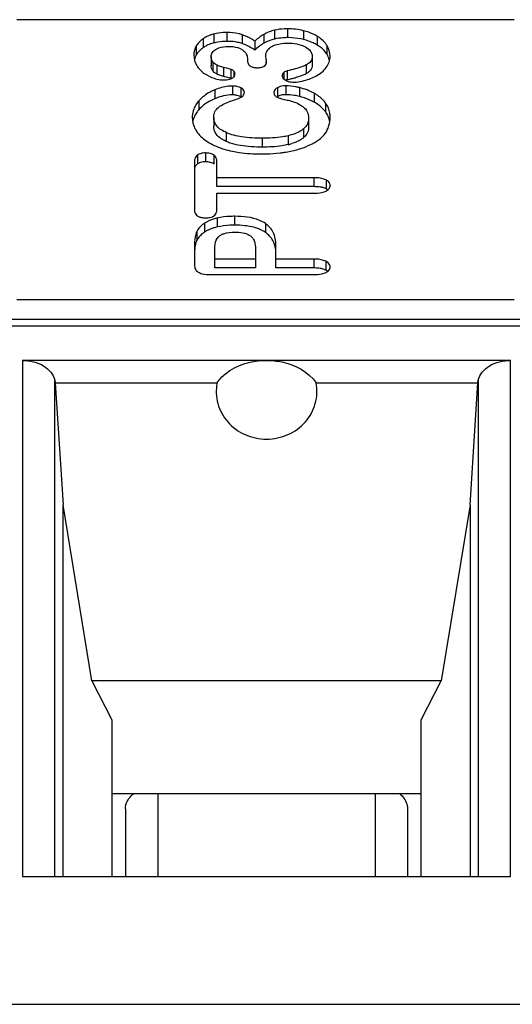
# Model space of a CAD drawing. Header units: millimetres. Extents: x 0 to 1980, y 0 to 1400.
# Tile 22 of 28: x 1196 to 1200.54, y 884.92 to 894.01. Entities that reach past the tile are written whole.
import ezdxf

# ---------------------------------------------------------------- set-up
doc = ezdxf.new("R2010")
doc.units = ezdxf.units.MM
doc.header["$LTSCALE"] = 108.9
doc.layers.get('0').update_dxf_attribs({"linetype": 'CONTINUOUS'})
doc.layers.add('00_COMPONENTS', color=7, linetype='CONTINUOUS')

msp = doc.modelspace()

# ---------------------------------------------------------------- linework, layer by layer
at = {"color": 7, "linetype": 'Continuous'}
msp.add_line((586.4767, 884.924), (1356.4767, 884.924), dxfattribs=at)
at = {"layer": '00_COMPONENTS', "color": 7, "linetype": 'Continuous'}
for p, q in [((1200.5567, 894.0082), (1195.9767, 894.0082)), ((1198.1702, 893.8095), (1198.1702, 893.7276)), ((1197.7669, 893.6676), (1197.7669, 893.5857)), ((1198.0998, 893.6537), (1198.0998, 893.634)), ((1198.2699, 893.6205), (1198.2699, 893.5944)), ((1198.2737, 893.6465), (1198.2707, 893.6666)), ((1198.6975, 893.6715), (1198.6975, 893.5896)), ((1197.9486, 893.55), (1197.937, 893.553)), ((1197.9486, 893.4681), (1197.9376, 893.471)), ((1197.7896, 893.1068), (1197.7896, 893.0249)), ((1198.6648, 893.102), (1198.6648, 893.02)), ((1197.6127, 892.7055), (1197.6127, 892.2516)), ((1197.8181, 892.4678), (1197.8181, 892.7055)), ((1198.7109, 892.5497), (1197.8181, 892.5497)), ((1198.7109, 892.4678), (1197.8181, 892.4678)), ((1198.841, 892.4378), (1198.8345, 892.4425)), ((1197.8181, 892.4074), (1198.7109, 892.4074)), ((1197.8181, 892.2516), (1197.8181, 892.4074)), ((1197.6127, 891.9302), (1197.6127, 891.747)), ((1197.7996, 891.7175), (1197.7996, 891.8956)), ((1198.1752, 891.8956), (1198.1752, 891.7175)), ((1198.363, 891.7175), (1198.363, 891.9302)), ((1198.1752, 891.7994), (1197.7996, 891.7994)), ((1198.7109, 891.7994), (1198.363, 891.7994)), ((1198.1752, 891.7175), (1197.7996, 891.7175)), ((1198.7109, 891.7175), (1198.363, 891.7175)), ((1197.7652, 891.6566), (1198.7126, 891.6566)), ((1195.9767, 891.4271), (1200.5567, 891.4271)), ((1210.4867, 891.2415), (1160.6667, 891.2415)), ((1200.5249, 890.8647), (1196.0285, 890.8647)), ((1196.3256, 890.6821), (1196.3306, 890.6566)), ((1196.3306, 890.6566), (1197.821, 890.6566)), ((1196.3306, 890.6566), (1196.4017, 889.5321)), ((1198.7324, 890.6566), (1200.2228, 890.6566)), ((1200.1517, 889.5321), (1200.2228, 890.6566)), ((1200.2228, 890.6566), (1200.2278, 890.6821)), ((1196.4017, 886.1035), (1196.4017, 889.5321)), ((1196.6666, 887.909), (1196.4017, 889.5321)), ((1200.1517, 889.5321), (1199.8868, 887.909)), ((1200.1517, 889.5321), (1200.1517, 886.1035)), ((1199.8868, 887.909), (1196.6666, 887.909)), ((1196.6666, 887.909), (1196.8517, 887.5484)), ((1199.7017, 887.5484), (1199.8868, 887.909)), ((1196.8517, 887.5484), (1196.8517, 886.1035)), ((1199.7017, 886.1035), (1199.7017, 887.5484)), ((1196.8517, 886.8695), (1199.7017, 886.8695)), ((1196.9767, 886.7281), (1196.9767, 886.1035)), ((1199.5767, 886.7281), (1199.5767, 886.1035)), ((1196.0285, 886.1035), (1200.5249, 886.1035))]:
    msp.add_line(p, q, dxfattribs=at)
at = {"layer": '00_COMPONENTS', "color": 9, "linetype": 'Continuous'}
for p, q in [((1197.9094, 893.8903), (1197.9094, 893.8084)), ((1198.3513, 893.9114), (1198.3513, 893.8295)), ((1198.4695, 893.9244), (1198.4695, 893.8425)), ((1198.6171, 893.9067), (1198.6171, 893.8248)), ((1197.6936, 893.8328), (1197.6936, 893.7509)), ((1197.7904, 893.8759), (1197.7904, 893.7939)), ((1198.0536, 893.8691), (1198.0536, 893.7872)), ((1198.2507, 893.8725), (1198.2507, 893.7906)), ((1198.7442, 893.8551), (1198.7442, 893.7732)), ((1197.6296, 893.7662), (1197.6296, 893.6843)), ((1198.8313, 893.7738), (1198.8313, 893.6919)), ((1197.7815, 893.6192), (1197.7815, 893.5373)), ((1197.8189, 893.5892), (1197.8189, 893.5073)), ((1197.8793, 893.5682), (1197.8793, 893.4863)), ((1197.9486, 893.55), (1197.9486, 893.4681)), ((1197.9764, 893.533), (1197.9764, 893.4813)), ((1198.4679, 893.5371), (1198.4679, 893.4552)), ((1198.6413, 893.5907), (1198.6413, 893.5088)), ((1198.4353, 893.5209), (1198.4353, 893.4619)), ((1197.799, 893.3605), (1197.799, 893.2786)), ((1197.9639, 893.3962), (1197.9639, 893.3143)), ((1198.0394, 893.3789), (1198.0394, 893.297)), ((1198.3768, 893.3797), (1198.3768, 893.2977)), ((1198.4535, 893.3982), (1198.4535, 893.3163)), ((1198.581, 893.3813), (1198.581, 893.2994)), ((1197.6517, 893.2581), (1197.6517, 893.1762)), ((1198.7149, 893.3293), (1198.7149, 893.2474)), ((1198.8214, 893.2385), (1198.8214, 893.1566)), ((1198.6183, 893.0027), (1198.6183, 892.9208)), ((1197.9062, 892.9665), (1197.9062, 892.8846)), ((1198.2372, 892.9144), (1198.2372, 892.8325)), ((1198.4762, 892.9375), (1198.4762, 892.8556)), ((1197.6414, 892.7602), (1197.6414, 892.6783)), ((1197.7158, 892.7786), (1197.7158, 892.6967)), ((1197.7902, 892.7602), (1197.7902, 892.6783)), ((1198.7109, 892.5497), (1198.7109, 892.4678)), ((1198.8254, 892.5298), (1198.8254, 892.4479)), ((1197.8232, 892.1776), (1197.8232, 892.0957)), ((1197.9815, 892.1942), (1197.9815, 892.1123)), ((1197.7043, 892.1296), (1197.7043, 892.0477)), ((1198.2666, 892.1278), (1198.2666, 892.0459)), ((1197.6346, 892.0552), (1197.6346, 891.9733)), ((1198.7109, 891.7994), (1198.7109, 891.7175)), ((1198.8241, 891.7792), (1198.8241, 891.6973)), ((1160.6667, 891.1829), (1210.4867, 891.1829)), ((1196.0285, 890.8647), (1196.0285, 886.1035)), ((1200.5249, 886.1035), (1200.5249, 890.8647)), ((1196.3256, 886.1035), (1196.3256, 890.6821)), ((1200.2278, 890.6821), (1200.2278, 886.1035)), ((1197.2767, 886.1035), (1197.2767, 886.8695)), ((1199.2767, 886.8695), (1199.2767, 886.1035))]:
    msp.add_line(p, q, dxfattribs=at)
at = {"layer": '00_COMPONENTS', "color": 7, "linetype": 'Continuous'}
for centre, radius, start, end in [((1198.4693, 893.2986), 0.6258, 76.33832, 89.98256), ((1197.8935, 893.398), 0.4092, 101.97792, 104.59875), ((1197.9094, 893.2719), 0.5365, 89.99169, 92.28897), ((1197.9096, 893.1784), 0.63, 88.5283, 90.00998), ((1198.4194, 893.4963), 0.3392, 116.75668, 119.8303), ((1198.4241, 893.4869), 0.3498, 113.79718, 116.75458), ((1198.456, 893.3829), 0.4587, 100.86307, 103.19737), ((1198.4694, 893.2518), 0.5907, 89.98959, 92.06637), ((1198.4695, 893.2156), 0.6269, 88.99374, 90.00015), ((1198.4694, 893.2178), 0.6247, 78.67805, 88.98781), ((1198.4696, 893.2195), 0.623, 76.30701, 78.66256), ((1198.4937, 893.3179), 0.5217, 73.68137, 76.32232), ((1197.8577, 893.5081), 0.2931, 117.0428, 124.0559), ((1197.8799, 893.4504), 0.355, 104.59597, 107.46952), ((1197.9477, 893.481), 0.324, 70.91847, 74.55878), ((1197.9046, 893.3573), 0.455, 67.94784, 70.88453), ((1198.5376, 893.4363), 0.3952, 61.6892, 64.93771), ((1198.5496, 893.4585), 0.37, 58.25306, 61.68875), ((1198.5521, 893.4626), 0.3652, 55.57374, 58.25563), ((1198.6451, 893.5694), 0.2229, 33.3359, 38.20866), ((1197.8604, 893.68), 0.0996, 217.63495, 222.11327), ((1197.7681, 893.5677), 0.5117, 8.34337, 8.8549), ((1198.6612, 893.58), 0.2036, 28.27953, 33.33789), ((1197.8604, 893.5981), 0.0996, 217.63245, 222.4774), ((1197.9325, 893.4872), 0.0648, 70.29747, 75.58877), ((1197.8663, 893.6063), 0.1098, 236.22677, 244.38042), ((1197.9048, 893.6865), 0.1988, 244.38053, 246.89079), ((1198.6256, 896.2283), 2.8417, 254.77582, 255.02893), ((1198.849, 897.0666), 3.7093, 255.04083, 255.4162), ((1200.1474, 902.0606), 8.8694, 255.42165, 255.57268), ((1198.504, 893.5387), 0.1035, 239.20431, 245.80427), ((1198.1499, 894.9577), 1.5357, 281.9529, 283.47244), ((1198.2372, 894.5929), 1.1606, 283.47604, 285.26983), ((1198.498, 893.9285), 0.4979, 284.73213, 298.68087), ((1197.9747, 893.2568), 0.1382, 62.11238, 67.34736), ((1197.9408, 892.9166), 0.3885, 119.97562, 138.08543), ((1197.9641, 892.9679), 0.3464, 90.0191, 93.92613), ((1197.964, 893.1112), 0.2031, 87.34184, 90.01721), ((1197.9747, 893.1748), 0.1382, 62.11271, 67.40355), ((1198.4662, 893.497), 0.2233, 246.22054, 249.35899), ((1198.4344, 893.2011), 0.1125, 114.56746, 120.78826), ((1198.4186, 892.6354), 0.6836, 76.25508, 78.30845), ((1198.4527, 892.7745), 0.5404, 73.93817, 76.26875), ((1198.4482, 892.7599), 0.5557, 64.00823, 73.90485), ((1198.4451, 892.7532), 0.563, 61.36489, 64.02469), ((1198.6421, 893.0256), 0.2221, 30.63695, 36.12957), ((1198.6512, 893.0311), 0.2114, 24.76572, 30.62233), ((1198.3432, 893.4093), 0.5695, 283.50863, 286.91155), ((1197.7511, 892.6195), 0.0707, 51.65301, 56.4231), ((1198.7116, 891.9502), 0.5176, 87.07873, 90.07536), ((1198.7115, 891.2279), 0.4896, 86.99017, 90.07245), ((1198.781, 891.6115), 0.0959, 51.58601, 56.26251)]:
    msp.add_arc(centre, radius, start, end, dxfattribs=at)
for points, knots in [([(1197.9094, 893.8903), (1197.8991, 893.8903), (1197.8591, 893.8892), (1197.8191, 893.8833), (1197.7904, 893.8759)], [0, 0, 0, 0, 0.259055, 1, 1, 1, 1]), ([(1198.0536, 893.8691), (1198.0433, 893.8727), (1197.9964, 893.8862), (1197.9472, 893.8903), (1197.9094, 893.8903)], [0, 0, 0, 0, 0.225244, 1, 1, 1, 1]), ([(1198.4695, 893.9244), (1198.4591, 893.9244), (1198.4195, 893.9234), (1198.3798, 893.9182), (1198.3513, 893.9114)], [0, 0, 0, 0, 0.260175, 1, 1, 1, 1]), ([(1198.7442, 893.8551), (1198.7349, 893.8608), (1198.6949, 893.8832), (1198.651, 893.8985), (1198.6171, 893.9067)], [0, 0, 0, 0, 0.23846, 1, 1, 1, 1]), ([(1197.6936, 893.8328), (1197.6868, 893.8282), (1197.6619, 893.8097), (1197.641, 893.7858), (1197.6296, 893.7662)], [0, 0, 0, 0, 0.26621, 1, 1, 1, 1]), ([(1197.7904, 893.8759), (1197.7814, 893.8735), (1197.7475, 893.8633), (1197.7152, 893.8475), (1197.6936, 893.8328)], [0, 0, 0, 0, 0.2631, 1, 1, 1, 1]), ([(1198.034, 893.7933), (1198.0259, 893.7956), (1197.9903, 893.804), (1197.9538, 893.8074), (1197.9257, 893.8082)], [0, 0, 0, 0, 0.231075, 1, 1, 1, 1]), ([(1198.1702, 893.8095), (1198.1609, 893.8159), (1198.1241, 893.8396), (1198.0843, 893.8585), (1198.0536, 893.8691)], [0, 0, 0, 0, 0.258121, 1, 1, 1, 1]), ([(1198.8313, 893.7738), (1198.8261, 893.7817), (1198.802, 893.8136), (1198.7701, 893.8391), (1198.7442, 893.8551)], [0, 0, 0, 0, 0.23732, 1, 1, 1, 1]), ([(1197.6936, 893.7509), (1197.6868, 893.7463), (1197.6619, 893.7278), (1197.641, 893.7039), (1197.6296, 893.6843)], [0, 0, 0, 0, 0.26621, 1, 1, 1, 1]), ([(1197.7669, 893.6676), (1197.7669, 893.6811), (1197.7761, 893.7109), (1197.8006, 893.7288), (1197.8141, 893.7363)], [0, 0, 0, 0, 0.466524, 1, 1, 1, 1]), ([(1197.8141, 893.7363), (1197.8219, 893.7406), (1197.8566, 893.7565), (1197.8954, 893.7619), (1197.9245, 893.7619)], [0, 0, 0, 0, 0.233891, 1, 1, 1, 1]), ([(1197.9245, 893.7619), (1197.9379, 893.7619), (1197.9826, 893.76), (1198.0286, 893.7478), (1198.0545, 893.7297)], [0, 0, 0, 0, 0.297668, 1, 1, 1, 1]), ([(1198.0545, 893.7297), (1198.0678, 893.7204), (1198.091, 893.6989), (1198.0998, 893.6679), (1198.0998, 893.6537)], [0, 0, 0, 0, 0.533532, 1, 1, 1, 1]), ([(1198.2699, 893.6763), (1198.2699, 893.6932), (1198.2803, 893.7299), (1198.31, 893.7527), (1198.3263, 893.7618)], [0, 0, 0, 0, 0.476115, 1, 1, 1, 1]), ([(1198.3263, 893.7618), (1198.336, 893.7671), (1198.3844, 893.788), (1198.4381, 893.7927), (1198.4795, 893.7927)], [0, 0, 0, 0, 0.21016, 1, 1, 1, 1]), ([(1198.4795, 893.7927), (1198.4903, 893.7927), (1198.5297, 893.7913), (1198.5691, 893.7841), (1198.5961, 893.7744)], [0, 0, 0, 0, 0.27275, 1, 1, 1, 1]), ([(1198.5961, 893.7744), (1198.6041, 893.7715), (1198.6316, 893.7604), (1198.658, 893.7444), (1198.6724, 893.7287)], [0, 0, 0, 0, 0.286477, 1, 1, 1, 1]), ([(1198.6724, 893.7287), (1198.6763, 893.7244), (1198.6896, 893.708), (1198.6975, 893.6867), (1198.6975, 893.6715)], [0, 0, 0, 0, 0.279759, 1, 1, 1, 1]), ([(1197.7815, 893.6192), (1197.774, 893.6289), (1197.7679, 893.6459), (1197.7669, 893.6629), (1197.7669, 893.6676)], [0, 0, 0, 0, 0.722726, 1, 1, 1, 1]), ([(1198.0998, 893.634), (1198.0998, 893.6295), (1198.1007, 893.6134), (1198.1083, 893.5975), (1198.1167, 893.5893)], [0, 0, 0, 0, 0.277289, 1, 1, 1, 1]), ([(1198.2707, 893.6666), (1198.2705, 893.6683), (1198.2701, 893.6716), (1198.2699, 893.6748), (1198.2699, 893.6763)], [0, 0, 0, 0, 0.540403, 1, 1, 1, 1]), ([(1198.2766, 893.6205), (1198.2766, 893.6216), (1198.2763, 893.6288), (1198.2753, 893.6359), (1198.2744, 893.642)], [0, 0, 0, 0, 0.150749, 1, 1, 1, 1]), ([(1198.2761, 893.6124), (1198.2763, 893.6137), (1198.2766, 893.6164), (1198.2766, 893.6191), (1198.2766, 893.6205)], [0, 0, 0, 0, 0.491383, 1, 1, 1, 1]), ([(1198.6975, 893.6715), (1198.6975, 893.6554), (1198.6872, 893.6199), (1198.6576, 893.599), (1198.6413, 893.5907)], [0, 0, 0, 0, 0.468935, 1, 1, 1, 1]), ([(1197.8793, 893.5682), (1197.8735, 893.5698), (1197.853, 893.5757), (1197.8326, 893.5826), (1197.8189, 893.5892)], [0, 0, 0, 0, 0.284022, 1, 1, 1, 1]), ([(1198.1435, 893.5728), (1198.154, 893.5687), (1198.1696, 893.5657), (1198.1852, 893.5652), (1198.1895, 893.5652)], [0, 0, 0, 0, 0.725463, 1, 1, 1, 1]), ([(1198.1895, 893.5652), (1198.196, 893.5652), (1198.2181, 893.5661), (1198.2408, 893.5712), (1198.254, 893.5796)], [0, 0, 0, 0, 0.295295, 1, 1, 1, 1]), ([(1198.6413, 893.5907), (1198.6309, 893.5854), (1198.5751, 893.5615), (1198.5158, 893.5473), (1198.4679, 893.5371)], [0, 0, 0, 0, 0.192814, 1, 1, 1, 1]), ([(1197.7954, 893.4676), (1197.8032, 893.4651), (1197.833, 893.4568), (1197.8641, 893.4527), (1197.8868, 893.4527)], [0, 0, 0, 0, 0.265208, 1, 1, 1, 1]), ([(1197.8868, 893.4527), (1197.894, 893.4527), (1197.9189, 893.4537), (1197.9443, 893.4597), (1197.9597, 893.4686)], [0, 0, 0, 0, 0.287176, 1, 1, 1, 1]), ([(1197.9597, 893.4686), (1197.9639, 893.471), (1197.9766, 893.479), (1197.9866, 893.4938), (1197.9866, 893.5042)], [0, 0, 0, 0, 0.317745, 1, 1, 1, 1]), ([(1198.4353, 893.5209), (1198.4331, 893.5189), (1198.4261, 893.5119), (1198.4208, 893.5021), (1198.4208, 893.495)], [0, 0, 0, 0, 0.298138, 1, 1, 1, 1]), ([(1198.4208, 893.495), (1198.4208, 893.4819), (1198.431, 893.4629), (1198.4464, 893.4526), (1198.451, 893.4498)], [0, 0, 0, 0, 0.707692, 1, 1, 1, 1]), ([(1198.4616, 893.4443), (1198.4663, 893.4422), (1198.4879, 893.4343), (1198.5112, 893.432), (1198.529, 893.432)], [0, 0, 0, 0, 0.22572, 1, 1, 1, 1]), ([(1198.529, 893.432), (1198.5357, 893.432), (1198.568, 893.4337), (1198.5998, 893.4405), (1198.6246, 893.4469)], [0, 0, 0, 0, 0.207896, 1, 1, 1, 1]), ([(1197.799, 893.3605), (1197.7846, 893.3547), (1197.73, 893.3293), (1197.6814, 893.2913), (1197.6517, 893.2581)], [0, 0, 0, 0, 0.258991, 1, 1, 1, 1]), ([(1197.9639, 893.3962), (1197.9508, 893.3962), (1197.8943, 893.3929), (1197.8391, 893.3768), (1197.799, 893.3605)], [0, 0, 0, 0, 0.233404, 1, 1, 1, 1]), ([(1198.0721, 893.3371), (1198.0721, 893.3411), (1198.0689, 893.3596), (1198.052, 893.3722), (1198.0394, 893.3789)], [0, 0, 0, 0, 0.218362, 1, 1, 1, 1]), ([(1198.3768, 893.3797), (1198.3721, 893.3768), (1198.357, 893.3668), (1198.3454, 893.3489), (1198.3454, 893.3361)], [0, 0, 0, 0, 0.302696, 1, 1, 1, 1]), ([(1198.4535, 893.3982), (1198.4463, 893.3982), (1198.4199, 893.3969), (1198.3933, 893.3895), (1198.3768, 893.3797)], [0, 0, 0, 0, 0.275319, 1, 1, 1, 1]), ([(1198.581, 893.3813), (1198.5699, 893.3841), (1198.528, 893.3932), (1198.485, 893.3982), (1198.4535, 893.3982)], [0, 0, 0, 0, 0.266162, 1, 1, 1, 1]), ([(1197.6517, 893.2581), (1197.6421, 893.2473), (1197.6082, 893.2035), (1197.5917, 893.1466), (1197.5917, 893.1058)], [0, 0, 0, 0, 0.261827, 1, 1, 1, 1]), ([(1197.8348, 893.1996), (1197.8429, 893.2063), (1197.8847, 893.2353), (1197.9331, 893.2534), (1197.9717, 893.2653)], [0, 0, 0, 0, 0.206169, 1, 1, 1, 1]), ([(1197.9717, 893.2653), (1197.9802, 893.2679), (1198.0067, 893.2765), (1198.0332, 893.2859), (1198.0494, 893.2957)], [0, 0, 0, 0, 0.320625, 1, 1, 1, 1]), ([(1198.3454, 893.3361), (1198.3454, 893.3271), (1198.3509, 893.3076), (1198.3674, 893.2966), (1198.3762, 893.2927)], [0, 0, 0, 0, 0.485734, 1, 1, 1, 1]), ([(1198.3875, 893.2881), (1198.3924, 893.2863), (1198.4144, 893.2787), (1198.4371, 893.2733), (1198.4549, 893.2697)], [0, 0, 0, 0, 0.222941, 1, 1, 1, 1]), ([(1198.5571, 893.3048), (1198.5481, 893.3067), (1198.5139, 893.313), (1198.4791, 893.3163), (1198.4535, 893.3163)], [0, 0, 0, 0, 0.263368, 1, 1, 1, 1]), ([(1198.4549, 893.2697), (1198.4713, 893.2664), (1198.5263, 893.2532), (1198.5808, 893.231), (1198.612, 893.2058)], [0, 0, 0, 0, 0.294422, 1, 1, 1, 1]), ([(1198.8214, 893.2385), (1198.8147, 893.2477), (1198.7848, 893.2838), (1198.7461, 893.3123), (1198.7149, 893.3293)], [0, 0, 0, 0, 0.242372, 1, 1, 1, 1]), ([(1197.6517, 893.1762), (1197.6444, 893.168), (1197.6182, 893.1352), (1197.6009, 893.0951), (1197.5953, 893.0647)], [0, 0, 0, 0, 0.262233, 1, 1, 1, 1]), ([(1197.7896, 893.1068), (1197.7896, 893.1241), (1197.7971, 893.1602), (1197.821, 893.1881), (1197.8348, 893.1996)], [0, 0, 0, 0, 0.490153, 1, 1, 1, 1]), ([(1198.612, 893.2058), (1198.628, 893.1929), (1198.6557, 893.1621), (1198.6648, 893.1213), (1198.6648, 893.102)], [0, 0, 0, 0, 0.514663, 1, 1, 1, 1]), ([(1198.8214, 893.1566), (1198.8147, 893.1658), (1198.7848, 893.2019), (1198.7461, 893.2303), (1198.7149, 893.2474)], [0, 0, 0, 0, 0.242372, 1, 1, 1, 1]), ([(1198.8627, 893.1097), (1198.8627, 893.1216), (1198.8596, 893.1671), (1198.8412, 893.2113), (1198.8214, 893.2385)], [0, 0, 0, 0, 0.261483, 1, 1, 1, 1]), ([(1197.5917, 893.1058), (1197.5917, 893.0712), (1197.6041, 893.0236), (1197.6286, 892.9837), (1197.6357, 892.9736)], [0, 0, 0, 0, 0.738429, 1, 1, 1, 1]), ([(1197.9062, 892.9665), (1197.8738, 892.981), (1197.8157, 893.0138), (1197.7896, 893.0786), (1197.7896, 893.1068)], [0, 0, 0, 0, 0.557835, 1, 1, 1, 1]), ([(1198.6648, 893.102), (1198.6648, 893.0838), (1198.657, 893.0457), (1198.6327, 893.0155), (1198.6183, 893.0027)], [0, 0, 0, 0, 0.485931, 1, 1, 1, 1]), ([(1198.8443, 893.0082), (1198.8473, 893.0158), (1198.8582, 893.0486), (1198.8627, 893.0834), (1198.8627, 893.1097)], [0, 0, 0, 0, 0.238071, 1, 1, 1, 1]), ([(1198.6183, 893.0027), (1198.6101, 892.9953), (1198.5676, 892.9641), (1198.5164, 892.9472), (1198.4762, 892.9375)], [0, 0, 0, 0, 0.210902, 1, 1, 1, 1]), ([(1198.6648, 893.02), (1198.6648, 893.0025), (1198.6574, 892.9644), (1198.6332, 892.9341), (1198.6183, 892.9208)], [0, 0, 0, 0, 0.469266, 1, 1, 1, 1]), ([(1198.7872, 892.925), (1198.7936, 892.9311), (1198.8169, 892.9555), (1198.8354, 892.9849), (1198.8443, 893.0082)], [0, 0, 0, 0, 0.26137, 1, 1, 1, 1]), ([(1197.6357, 892.9736), (1197.643, 892.9631), (1197.6785, 892.9196), (1197.7251, 892.8863), (1197.7627, 892.8654)], [0, 0, 0, 0, 0.230405, 1, 1, 1, 1]), ([(1197.8704, 892.9031), (1197.8629, 892.9076), (1197.8368, 892.9249), (1197.8141, 892.9486), (1197.8034, 892.9686)], [0, 0, 0, 0, 0.27717, 1, 1, 1, 1]), ([(1198.2372, 892.9144), (1198.1738, 892.9144), (1198.0615, 892.92), (1197.9508, 892.9466), (1197.9062, 892.9665)], [0, 0, 0, 0, 0.564856, 1, 1, 1, 1]), ([(1198.4762, 892.9375), (1198.4594, 892.9335), (1198.3807, 892.9182), (1198.3001, 892.9144), (1198.2372, 892.9144)], [0, 0, 0, 0, 0.215362, 1, 1, 1, 1]), ([(1198.6183, 892.9208), (1198.6114, 892.9146), (1198.5784, 892.8895), (1198.5393, 892.8738), (1198.5088, 892.8645)], [0, 0, 0, 0, 0.226388, 1, 1, 1, 1]), ([(1198.6841, 892.8567), (1198.6944, 892.8617), (1198.7311, 892.8807), (1198.7657, 892.9043), (1198.7872, 892.925)], [0, 0, 0, 0, 0.277328, 1, 1, 1, 1]), ([(1197.7627, 892.8654), (1197.777, 892.8575), (1197.8407, 892.8259), (1197.9095, 892.8055), (1197.9631, 892.7943)], [0, 0, 0, 0, 0.229097, 1, 1, 1, 1]), ([(1198.4762, 892.8556), (1198.4571, 892.851), (1198.3783, 892.8362), (1198.2978, 892.8325), (1198.2372, 892.8325)], [0, 0, 0, 0, 0.244601, 1, 1, 1, 1]), ([(1198.4016, 892.7792), (1198.415, 892.7809), (1198.4667, 892.7881), (1198.5179, 892.7986), (1198.5551, 892.8089)], [0, 0, 0, 0, 0.259623, 1, 1, 1, 1]), ([(1198.5551, 892.8089), (1198.5668, 892.8121), (1198.6108, 892.8252), (1198.6537, 892.8419), (1198.6841, 892.8567)], [0, 0, 0, 0, 0.263948, 1, 1, 1, 1]), ([(1197.6414, 892.7602), (1197.6284, 892.752), (1197.6144, 892.7325), (1197.6127, 892.7113), (1197.6127, 892.7055)], [0, 0, 0, 0, 0.726986, 1, 1, 1, 1]), ([(1197.7158, 892.7786), (1197.7085, 892.7786), (1197.6829, 892.7774), (1197.657, 892.7702), (1197.6414, 892.7602)], [0, 0, 0, 0, 0.281342, 1, 1, 1, 1]), ([(1197.7902, 892.7602), (1197.7855, 892.7634), (1197.7625, 892.7754), (1197.7359, 892.7786), (1197.7158, 892.7786)], [0, 0, 0, 0, 0.21934, 1, 1, 1, 1]), ([(1197.8181, 892.7055), (1197.8181, 892.7112), (1197.8165, 892.7322), (1197.8029, 892.7518), (1197.7902, 892.7602)], [0, 0, 0, 0, 0.27057, 1, 1, 1, 1]), ([(1197.9631, 892.7943), (1197.9833, 892.7901), (1198.0711, 892.7747), (1198.1604, 892.7697), (1198.2289, 892.7697)], [0, 0, 0, 0, 0.231271, 1, 1, 1, 1]), ([(1198.2289, 892.7697), (1198.2439, 892.7697), (1198.3016, 892.7704), (1198.3593, 892.774), (1198.4016, 892.7792)], [0, 0, 0, 0, 0.261566, 1, 1, 1, 1]), ([(1197.7158, 892.6967), (1197.7085, 892.6967), (1197.6829, 892.6955), (1197.657, 892.6883), (1197.6414, 892.6783)], [0, 0, 0, 0, 0.281342, 1, 1, 1, 1]), ([(1197.7701, 892.6883), (1197.7662, 892.6898), (1197.7486, 892.6951), (1197.73, 892.6967), (1197.7158, 892.6967)], [0, 0, 0, 0, 0.22718, 1, 1, 1, 1]), ([(1198.8254, 892.5298), (1198.8187, 892.5333), (1198.7822, 892.5477), (1198.7423, 892.5497), (1198.7109, 892.5497)], [0, 0, 0, 0, 0.194644, 1, 1, 1, 1]), ([(1198.8627, 892.479), (1198.8627, 892.4889), (1198.8548, 892.5113), (1198.8359, 892.5241), (1198.8254, 892.5298)], [0, 0, 0, 0, 0.452644, 1, 1, 1, 1]), ([(1198.8249, 892.4271), (1198.8357, 892.4329), (1198.8549, 892.4461), (1198.8627, 892.4689), (1198.8627, 892.479)], [0, 0, 0, 0, 0.546065, 1, 1, 1, 1]), ([(1198.7109, 892.4074), (1198.7229, 892.4074), (1198.7613, 892.4086), (1198.8013, 892.4145), (1198.8249, 892.4271)], [0, 0, 0, 0, 0.308708, 1, 1, 1, 1]), ([(1197.6127, 892.2516), (1197.6127, 892.246), (1197.6143, 892.2253), (1197.6278, 892.2062), (1197.6403, 892.1977)], [0, 0, 0, 0, 0.268778, 1, 1, 1, 1]), ([(1197.6611, 892.1874), (1197.665, 892.186), (1197.6828, 892.1809), (1197.7015, 892.1795), (1197.7158, 892.1795)], [0, 0, 0, 0, 0.225648, 1, 1, 1, 1]), ([(1197.8232, 892.1776), (1197.8118, 892.175), (1197.7704, 892.164), (1197.7304, 892.1467), (1197.7043, 892.1296)], [0, 0, 0, 0, 0.272778, 1, 1, 1, 1]), ([(1197.7158, 892.1795), (1197.7232, 892.1795), (1197.7488, 892.1806), (1197.7751, 892.1872), (1197.7906, 892.1971)], [0, 0, 0, 0, 0.286572, 1, 1, 1, 1]), ([(1197.7906, 892.1971), (1197.8033, 892.2053), (1197.8166, 892.225), (1197.8181, 892.2458), (1197.8181, 892.2516)], [0, 0, 0, 0, 0.72344, 1, 1, 1, 1]), ([(1197.9815, 892.1942), (1197.9672, 892.1942), (1197.9141, 892.1929), (1197.8611, 892.1863), (1197.8232, 892.1776)], [0, 0, 0, 0, 0.269371, 1, 1, 1, 1]), ([(1198.2666, 892.1278), (1198.2497, 892.1394), (1198.1617, 892.1852), (1198.0595, 892.1942), (1197.9815, 892.1942)], [0, 0, 0, 0, 0.207851, 1, 1, 1, 1]), ([(1197.7043, 892.1296), (1197.6965, 892.1245), (1197.6688, 892.1045), (1197.6455, 892.0776), (1197.6346, 892.0552)], [0, 0, 0, 0, 0.271102, 1, 1, 1, 1]), ([(1197.8232, 892.0957), (1197.8118, 892.0931), (1197.7704, 892.0821), (1197.7304, 892.0648), (1197.7043, 892.0477)], [0, 0, 0, 0, 0.272778, 1, 1, 1, 1]), ([(1197.9815, 892.1123), (1197.9672, 892.1123), (1197.9141, 892.111), (1197.8611, 892.1044), (1197.8232, 892.0957)], [0, 0, 0, 0, 0.269371, 1, 1, 1, 1]), ([(1198.1058, 892.1036), (1198.0962, 892.1051), (1198.055, 892.1105), (1198.0134, 892.1123), (1197.9815, 892.1123)], [0, 0, 0, 0, 0.233063, 1, 1, 1, 1]), ([(1198.197, 892.081), (1198.19, 892.0835), (1198.1603, 892.0934), (1198.1295, 892.0999), (1198.1058, 892.1036)], [0, 0, 0, 0, 0.235083, 1, 1, 1, 1]), ([(1198.2666, 892.0459), (1198.2508, 892.0567), (1198.2276, 892.0691), (1198.2034, 892.0786), (1198.197, 892.081)], [0, 0, 0, 0, 0.737169, 1, 1, 1, 1]), ([(1198.363, 891.9302), (1198.363, 891.9694), (1198.3504, 892.0476), (1198.2968, 892.1071), (1198.2666, 892.1278)], [0, 0, 0, 0, 0.516899, 1, 1, 1, 1]), ([(1197.6346, 892.0552), (1197.6307, 892.0474), (1197.6157, 892.0074), (1197.6127, 891.964), (1197.6127, 891.9302)], [0, 0, 0, 0, 0.204688, 1, 1, 1, 1]), ([(1197.7043, 892.0477), (1197.6965, 892.0426), (1197.6688, 892.0226), (1197.6455, 891.9957), (1197.6346, 891.9733)], [0, 0, 0, 0, 0.271102, 1, 1, 1, 1]), ([(1197.7996, 891.8956), (1197.7996, 891.9224), (1197.8039, 891.9715), (1197.8365, 892.0116), (1197.8547, 892.0216)], [0, 0, 0, 0, 0.562847, 1, 1, 1, 1]), ([(1197.8547, 892.0216), (1197.8635, 892.0265), (1197.905, 892.0447), (1197.9513, 892.0494), (1197.9866, 892.0494)], [0, 0, 0, 0, 0.220477, 1, 1, 1, 1]), ([(1197.9866, 892.0494), (1197.9974, 892.0494), (1198.0345, 892.0482), (1198.072, 892.0418), (1198.0963, 892.0316)], [0, 0, 0, 0, 0.290302, 1, 1, 1, 1]), ([(1198.0963, 892.0316), (1198.1032, 892.0287), (1198.1273, 892.0169), (1198.1479, 891.997), (1198.1571, 891.9798)], [0, 0, 0, 0, 0.275045, 1, 1, 1, 1]), ([(1198.1571, 891.9798), (1198.1602, 891.974), (1198.1719, 891.9474), (1198.1752, 891.9179), (1198.1752, 891.8956)], [0, 0, 0, 0, 0.227004, 1, 1, 1, 1]), ([(1197.6346, 891.9733), (1197.6315, 891.9669), (1197.6191, 891.9357), (1197.6148, 891.902), (1197.6134, 891.8757)], [0, 0, 0, 0, 0.211944, 1, 1, 1, 1]), ([(1198.8241, 891.7792), (1198.8173, 891.7828), (1198.7813, 891.7971), (1198.7418, 891.7994), (1198.7109, 891.7994)], [0, 0, 0, 0, 0.198775, 1, 1, 1, 1]), ([(1197.6127, 891.747), (1197.6127, 891.733), (1197.6171, 891.7053), (1197.637, 891.6849), (1197.6479, 891.6782)], [0, 0, 0, 0, 0.521201, 1, 1, 1, 1]), ([(1198.8241, 891.6973), (1198.821, 891.6989), (1198.8071, 891.7055), (1198.7921, 891.7095), (1198.7804, 891.7118)], [0, 0, 0, 0, 0.224816, 1, 1, 1, 1]), ([(1198.8627, 891.7282), (1198.8627, 891.7332), (1198.8589, 891.7554), (1198.8392, 891.7711), (1198.8241, 891.7792)], [0, 0, 0, 0, 0.224148, 1, 1, 1, 1]), ([(1198.8249, 891.6763), (1198.8355, 891.6819), (1198.8546, 891.6952), (1198.8627, 891.718), (1198.8627, 891.7282)], [0, 0, 0, 0, 0.539223, 1, 1, 1, 1]), ([(1197.662, 891.6712), (1197.6684, 891.6685), (1197.7019, 891.6583), (1197.7373, 891.6566), (1197.7652, 891.6566)], [0, 0, 0, 0, 0.200019, 1, 1, 1, 1]), ([(1198.7126, 891.6566), (1198.7242, 891.6566), (1198.7622, 891.6578), (1198.8015, 891.6638), (1198.8249, 891.6763)], [0, 0, 0, 0, 0.304686, 1, 1, 1, 1]), ([(1196.0285, 890.8647), (1196.0963, 890.8647), (1196.2221, 890.8391), (1196.3149, 890.7359), (1196.3256, 890.6821)], [0, 0, 0, 0, 0.552891, 1, 1, 1, 1]), ([(1197.821, 890.6566), (1197.8416, 890.6888), (1197.96, 890.8161), (1198.1439, 890.8647), (1198.2767, 890.8647)], [0, 0, 0, 0, 0.223525, 1, 1, 1, 1]), ([(1198.2767, 890.8647), (1198.3241, 890.8647), (1198.4925, 890.8488), (1198.6662, 890.7603), (1198.7324, 890.6566)], [0, 0, 0, 0, 0.277962, 1, 1, 1, 1]), ([(1200.2278, 890.6821), (1200.2385, 890.7359), (1200.3313, 890.8391), (1200.4571, 890.8647), (1200.5249, 890.8647)], [0, 0, 0, 0, 0.447109, 1, 1, 1, 1]), ([(1197.821, 890.6566), (1197.8084, 890.5945), (1197.8127, 890.4613), (1197.9095, 890.2859), (1198.0744, 890.1668), (1198.2094, 890.1389), (1198.2767, 890.1389)], [0, 0, 0, 0, 0.243034, 0.489273, 0.742069, 1, 1, 1, 1]), ([(1198.2767, 890.1389), (1198.344, 890.1389), (1198.479, 890.1668), (1198.6441, 890.286), (1198.7407, 890.4614), (1198.745, 890.5945), (1198.7324, 890.6566)], [0, 0, 0, 0, 0.258064, 0.510925, 0.757141, 1, 1, 1, 1]), ([(1196.9767, 886.7281), (1196.9767, 886.741), (1196.9837, 886.7959), (1197.0203, 886.8436), (1197.0531, 886.8695)], [0, 0, 0, 0, 0.23644, 1, 1, 1, 1]), ([(1199.5003, 886.8695), (1199.5121, 886.8602), (1199.552, 886.8232), (1199.5767, 886.7677), (1199.5767, 886.7281)], [0, 0, 0, 0, 0.274659, 1, 1, 1, 1])]:
    msp.add_open_spline(points, degree=3, knots=knots, dxfattribs=at)
for points in [[(1198.3513, 893.9114), (1198.3163, 893.9032), (1198.2818, 893.8904), (1198.2507, 893.8725)], [(1197.8879, 893.8079), (1197.8613, 893.8069), (1197.8347, 893.8038), (1197.8086, 893.7982)], [(1198.2507, 893.8725), (1198.2211, 893.8555), (1198.1935, 893.8343), (1198.1702, 893.8095)], [(1198.3513, 893.8295), (1198.3279, 893.8241), (1198.3049, 893.8166), (1198.283, 893.8069)], [(1198.4481, 893.8421), (1198.4217, 893.8412), (1198.3954, 893.8384), (1198.3695, 893.8334)], [(1198.705, 893.7943), (1198.6842, 893.8041), (1198.6624, 893.8121), (1198.6403, 893.8186)], [(1197.6296, 893.7662), (1197.6147, 893.7409), (1197.6068, 893.7105), (1197.6068, 893.6811)], [(1197.7733, 893.789), (1197.7565, 893.7838), (1197.7401, 893.7771), (1197.7245, 893.7692)], [(1198.1702, 893.7276), (1198.1406, 893.748), (1198.1088, 893.7655), (1198.0755, 893.779)], [(1198.2507, 893.7906), (1198.2211, 893.7736), (1198.1935, 893.7524), (1198.1702, 893.7276)], [(1198.8202, 893.7073), (1198.803, 893.7292), (1198.7816, 893.7481), (1198.7586, 893.7638)], [(1198.8627, 893.6705), (1198.8627, 893.7065), (1198.851, 893.7438), (1198.8313, 893.7738)], [(1197.6068, 893.6811), (1197.6068, 893.6477), (1197.6162, 893.613), (1197.6336, 893.5845)], [(1197.6296, 893.6843), (1197.6214, 893.6703), (1197.6151, 893.655), (1197.6114, 893.6393)], [(1198.8268, 893.5671), (1198.849, 893.596), (1198.8627, 893.634), (1198.8627, 893.6705)], [(1198.8579, 893.6306), (1198.8542, 893.6465), (1198.8482, 893.6621), (1198.8405, 893.6765)], [(1197.6336, 893.5845), (1197.6511, 893.5558), (1197.6755, 893.5305), (1197.7034, 893.512)], [(1197.7815, 893.5373), (1197.7712, 893.5506), (1197.7669, 893.5689), (1197.7669, 893.5857)], [(1197.8189, 893.5892), (1197.8068, 893.5951), (1197.7955, 893.6032), (1197.7865, 893.6132)], [(1197.8053, 893.5151), (1197.7986, 893.5196), (1197.7924, 893.5249), (1197.7869, 893.5308)], [(1197.937, 893.553), (1197.9177, 893.558), (1197.8985, 893.563), (1197.8793, 893.5682)], [(1197.9764, 893.533), (1197.9708, 893.54), (1197.9628, 893.5453), (1197.9544, 893.5483)], [(1197.9866, 893.5042), (1197.9866, 893.5143), (1197.9827, 893.525), (1197.9764, 893.533)], [(1198.1167, 893.5893), (1198.1192, 893.5868), (1198.122, 893.5845), (1198.1249, 893.5825)], [(1198.1249, 893.5825), (1198.1307, 893.5786), (1198.137, 893.5753), (1198.1435, 893.5728)], [(1198.254, 893.5796), (1198.2604, 893.5837), (1198.2662, 893.5891), (1198.2701, 893.5955)], [(1198.2701, 893.5955), (1198.2732, 893.6006), (1198.2752, 893.6065), (1198.2761, 893.6124)], [(1198.4679, 893.5371), (1198.456, 893.5346), (1198.4443, 893.5291), (1198.4353, 893.5209)], [(1198.6822, 893.5416), (1198.6756, 893.5325), (1198.667, 893.5248), (1198.6577, 893.5184)], [(1198.6975, 893.5896), (1198.6975, 893.5728), (1198.6922, 893.5551), (1198.6822, 893.5416)], [(1198.7369, 893.4917), (1198.7712, 893.5104), (1198.8029, 893.5361), (1198.8268, 893.5671)], [(1197.7034, 893.512), (1197.7318, 893.4931), (1197.763, 893.4779), (1197.7954, 893.4676)], [(1197.8452, 893.4967), (1197.839, 893.4988), (1197.8328, 893.5012), (1197.8268, 893.5037)], [(1197.8793, 893.4863), (1197.8678, 893.4894), (1197.8564, 893.4928), (1197.8452, 893.4967)], [(1198.4679, 893.4552), (1198.4622, 893.454), (1198.4565, 893.4522), (1198.4513, 893.4497)], [(1198.5999, 893.4911), (1198.5812, 893.4843), (1198.5621, 893.4785), (1198.5428, 893.4732)], [(1198.6413, 893.5088), (1198.6279, 893.502), (1198.614, 893.4963), (1198.5999, 893.4911)], [(1198.6577, 893.5184), (1198.6524, 893.5149), (1198.647, 893.5117), (1198.6413, 893.5088)], [(1198.028, 893.3843), (1198.0079, 893.3927), (1197.9856, 893.3962), (1197.9639, 893.3962)], [(1198.7149, 893.3293), (1198.6729, 893.3522), (1198.6275, 893.37), (1198.581, 893.3813)], [(1197.799, 893.2786), (1197.781, 893.2713), (1197.7635, 893.2628), (1197.7467, 893.2532)], [(1197.8605, 893.2996), (1197.8396, 893.2939), (1197.8191, 893.2867), (1197.799, 893.2786)], [(1197.9403, 893.3135), (1197.9134, 893.3117), (1197.8866, 893.3067), (1197.8605, 893.2996)], [(1198.0039, 893.3101), (1197.9939, 893.3123), (1197.9836, 893.3136), (1197.9734, 893.3141)], [(1198.0278, 893.3025), (1198.0201, 893.3057), (1198.012, 893.3082), (1198.0039, 893.3101)], [(1198.0494, 893.2957), (1198.0629, 893.3039), (1198.0721, 893.3214), (1198.0721, 893.3371)], [(1198.4113, 893.3115), (1198.4032, 893.3096), (1198.3952, 893.3069), (1198.3877, 893.3034)], [(1198.4535, 893.3163), (1198.4394, 893.3163), (1198.4251, 893.3149), (1198.4113, 893.3115)], [(1198.8597, 893.0655), (1198.8566, 893.0841), (1198.8511, 893.1025), (1198.8432, 893.1197)], [(1197.8034, 892.9686), (1197.7943, 892.9857), (1197.7896, 893.0055), (1197.7896, 893.0249)], [(1197.9062, 892.8846), (1197.894, 892.89), (1197.8819, 892.8962), (1197.8704, 892.9031)], [(1197.9426, 892.8704), (1197.9303, 892.8746), (1197.9181, 892.8793), (1197.9062, 892.8846)], [(1198.0357, 892.8474), (1198.0042, 892.8528), (1197.9729, 892.8602), (1197.9426, 892.8704)], [(1198.2372, 892.8325), (1198.1699, 892.8325), (1198.1021, 892.836), (1198.0357, 892.8474)], [(1197.6414, 892.6783), (1197.6273, 892.6693), (1197.6163, 892.6529), (1197.6137, 892.6364)], [(1197.7902, 892.6783), (1197.784, 892.6825), (1197.7772, 892.6858), (1197.7701, 892.6883)], [(1198.7818, 892.4622), (1198.7674, 892.4649), (1198.7527, 892.4664), (1198.738, 892.4671)], [(1198.8134, 892.4533), (1198.8032, 892.4574), (1198.7926, 892.4601), (1198.7818, 892.4622)], [(1198.8254, 892.4479), (1198.8215, 892.4499), (1198.8175, 892.4517), (1198.8134, 892.4533)], [(1198.8345, 892.4425), (1198.8315, 892.4444), (1198.8285, 892.4462), (1198.8254, 892.4479)], [(1197.6403, 892.1977), (1197.6467, 892.1934), (1197.6538, 892.19), (1197.6611, 892.1874)], [(1198.3352, 891.9707), (1198.3192, 892.0006), (1198.2946, 892.0267), (1198.2666, 892.0459)], [(1198.3597, 891.895), (1198.3557, 891.9212), (1198.3478, 891.9473), (1198.3352, 891.9707)], [(1198.7804, 891.7118), (1198.7661, 891.7145), (1198.7517, 891.716), (1198.7372, 891.7168)], [(1197.6479, 891.6782), (1197.6523, 891.6755), (1197.6571, 891.6731), (1197.662, 891.6712)], [(1198.8342, 891.6912), (1198.831, 891.6934), (1198.8276, 891.6954), (1198.8241, 891.6973)]]:
    msp.add_open_spline(points, degree=3, dxfattribs=at)

doc.saveas('drawing.dxf')
